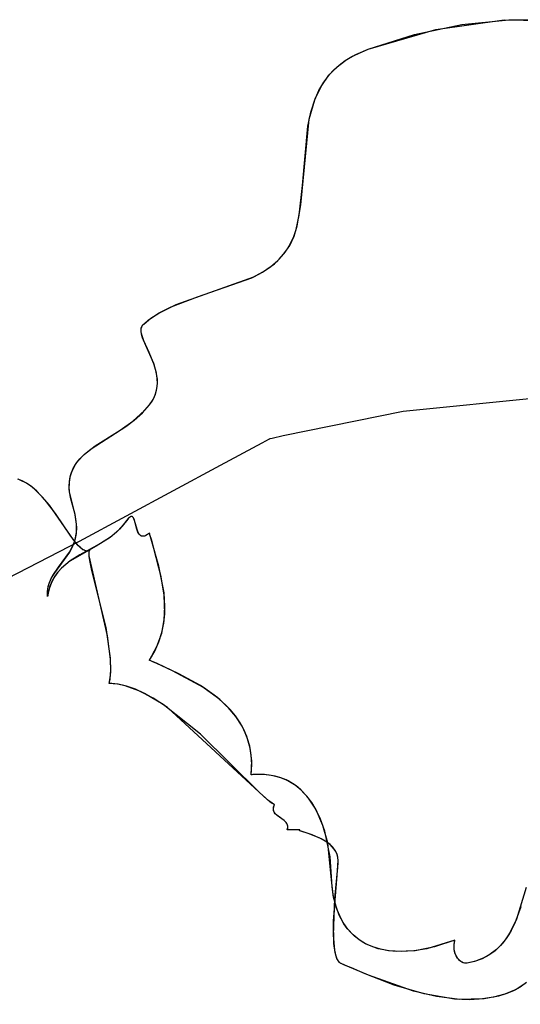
# Model space of a CAD drawing. Extents: x -3.81 to 3.8, y -2.54 to 5.19.
# Tile 27 of 93: x -2.56 to -2.33, y -0.48 to -0.02. Entities that reach past the tile are written whole.
import ezdxf

# ---------------------------------------------------------------- set-up
doc = ezdxf.new("R2010")
doc.units = 0

msp = doc.modelspace()

# ---------------------------------------------------------------- linework, layer by layer
at = {"layer": 'Layer 1', "color": 7, "linetype": 'CONTINUOUS'}
for p, q in [((-2.377189, -0.030566), (-2.355257, -0.025972)), ((-2.367407, -0.028232), (-2.335589, -0.023803)), ((-2.355257, -0.025972), (-2.333275, -0.02367)), ((-2.335589, -0.023803), (-2.304183, -0.024293)), ((-2.333275, -0.02367), (-2.311519, -0.023723)), ((-2.398799, -0.037393), (-2.367407, -0.028232)), ((-2.398793, -0.037391), (-2.377189, -0.030566)), ((-2.409547, -0.042723), (-2.406402, -0.040794)), ((-2.409234, -0.042514), (-2.404521, -0.039808)), ((-2.406402, -0.040794), (-2.398793, -0.037391)), ((-2.404521, -0.039808), (-2.398799, -0.037393)), ((-2.416672, -0.048995), (-2.413265, -0.045586)), ((-2.414885, -0.047093), (-2.412368, -0.044826)), ((-2.413265, -0.045586), (-2.409234, -0.042514)), ((-2.412368, -0.044826), (-2.409547, -0.042723)), ((-2.420797, -0.054776), (-2.417116, -0.049514)), ((-2.419511, -0.052708), (-2.416672, -0.048995)), ((-2.417116, -0.049514), (-2.414885, -0.047093)), ((-2.423562, -0.060532), (-2.420797, -0.054776)), ((-2.42184, -0.056696), (-2.419511, -0.052708)), ((-2.423717, -0.060929), (-2.42184, -0.056696)), ((-2.426344, -0.070003), (-2.423717, -0.060929)), ((-2.425563, -0.0667), (-2.423562, -0.060532)), ((-2.426953, -0.0732), (-2.425563, -0.0667)), ((-2.430267, -0.109938), (-2.426344, -0.070003)), ((-2.429426, -0.100908), (-2.426953, -0.0732)), ((-2.430936, -0.114654), (-2.429426, -0.100908)), ((-2.431903, -0.119607), (-2.430267, -0.109938)), ((-2.432331, -0.121327), (-2.430936, -0.114654)), ((-2.433418, -0.12463), (-2.432331, -0.121327)), ((-2.433355, -0.124466), (-2.431903, -0.119607)), ((-2.436374, -0.130416), (-2.434771, -0.127654)), ((-2.435377, -0.128777), (-2.433355, -0.124466)), ((-2.434771, -0.127654), (-2.433418, -0.12463)), ((-2.440891, -0.135857), (-2.437907, -0.132556)), ((-2.440258, -0.13523), (-2.438209, -0.132936)), ((-2.438209, -0.132936), (-2.436374, -0.130416)), ((-2.437907, -0.132556), (-2.435377, -0.128777)), ((-2.447509, -0.140945), (-2.442503, -0.137318)), ((-2.444274, -0.138736), (-2.440891, -0.135857)), ((-2.442503, -0.137318), (-2.440258, -0.13523)), ((-2.453085, -0.143961), (-2.447509, -0.140945)), ((-2.452024, -0.143446), (-2.448003, -0.141248)), ((-2.448003, -0.141248), (-2.444274, -0.138736)), ((-2.488197, -0.156357), (-2.452024, -0.143446)), ((-2.478234, -0.152815), (-2.453085, -0.143961)), ((-2.490519, -0.15734), (-2.478234, -0.152815)), ((-2.501087, -0.163474), (-2.496089, -0.160133)), ((-2.500029, -0.162673), (-2.49637, -0.160296)), ((-2.49637, -0.160296), (-2.488197, -0.156357)), ((-2.496089, -0.160133), (-2.490519, -0.15734)), ((-2.50333, -0.165396), (-2.500029, -0.162673)), ((-2.503328, -0.165394), (-2.501087, -0.163474)), ((-2.504557, -0.168033), (-2.504473, -0.167396)), ((-2.504557, -0.168708), (-2.504557, -0.168033)), ((-2.504335, -0.17017), (-2.504557, -0.168708)), ((-2.50455, -0.167944), (-2.504494, -0.167503)), ((-2.504545, -0.16888), (-2.50455, -0.167944)), ((-2.504397, -0.169887), (-2.504545, -0.16888)), ((-2.504494, -0.167503), (-2.504395, -0.167082)), ((-2.504473, -0.167396), (-2.5043, -0.166799)), ((-2.504395, -0.167082), (-2.504252, -0.16668)), ((-2.5043, -0.166799), (-2.504177, -0.166516)), ((-2.504252, -0.16668), (-2.504062, -0.166298)), ((-2.504177, -0.166516), (-2.50403, -0.166243)), ((-2.504062, -0.166298), (-2.503823, -0.165936)), ((-2.50403, -0.166243), (-2.503857, -0.165982)), ((-2.503857, -0.165982), (-2.503429, -0.16549)), ((-2.503823, -0.165936), (-2.503532, -0.165594)), ((-2.503532, -0.165594), (-2.503328, -0.165394)), ((-2.503429, -0.16549), (-2.50333, -0.165396)), ((-2.504123, -0.170961), (-2.504397, -0.169887)), ((-2.50386, -0.171771), (-2.504335, -0.17017)), ((-2.50327, -0.173298), (-2.504123, -0.170961)), ((-2.502366, -0.175348), (-2.50386, -0.171771)), ((-2.500836, -0.17863), (-2.50327, -0.173298)), ((-2.498697, -0.183718), (-2.502366, -0.175348)), ((-2.49837, -0.184656), (-2.500836, -0.17863)), ((-2.497378, -0.188344), (-2.498697, -0.183718)), ((-2.497478, -0.187862), (-2.49837, -0.184656)), ((-2.497001, -0.191159), (-2.497478, -0.187862)), ((-2.497034, -0.19073), (-2.497378, -0.188344)), ((-2.496972, -0.193153), (-2.497034, -0.19073)), ((-2.496962, -0.192833), (-2.497001, -0.191159)), ((-2.497907, -0.198063), (-2.497245, -0.195601)), ((-2.497856, -0.197918), (-2.497372, -0.196216)), ((-2.497372, -0.196216), (-2.49708, -0.19452)), ((-2.497245, -0.195601), (-2.496972, -0.193153)), ((-2.49708, -0.19452), (-2.496962, -0.192833)), ((-2.500636, -0.203025), (-2.49947, -0.201326)), ((-2.50061, -0.202991), (-2.49901, -0.20053)), ((-2.49947, -0.201326), (-2.49855, -0.199623)), ((-2.49901, -0.20053), (-2.497907, -0.198063)), ((-2.49855, -0.199623), (-2.497856, -0.197918)), ((-2.508366, -0.210617), (-2.502954, -0.205736)), ((-2.503968, -0.206775), (-2.500636, -0.203025)), ((-2.502954, -0.205736), (-2.50061, -0.202991)), ((-2.514266, -0.214769), (-2.508366, -0.210617)), ((-2.511753, -0.213093), (-2.507733, -0.210117)), ((-2.507733, -0.210117), (-2.503968, -0.206775)), ((-2.527786, -0.223472), (-2.511753, -0.213093)), ((-2.525966, -0.222176), (-2.514266, -0.214769)), ((-2.531139, -0.226218), (-2.527786, -0.223472)), ((-2.530984, -0.226076), (-2.525966, -0.222176)), ((-2.535152, -0.230883), (-2.533971, -0.229238)), ((-2.534924, -0.230538), (-2.533113, -0.228217)), ((-2.533971, -0.229238), (-2.531139, -0.226218)), ((-2.533113, -0.228217), (-2.530984, -0.226076)), ((-2.537396, -0.235884), (-2.536368, -0.233081)), ((-2.536961, -0.234512), (-2.536154, -0.232637)), ((-2.536368, -0.233081), (-2.534924, -0.230538)), ((-2.536154, -0.232637), (-2.535152, -0.230883)), ((-2.559939, -0.238467), (-2.561984, -0.237691)), ((-2.53796, -0.23899), (-2.537396, -0.235884)), ((-2.537928, -0.238681), (-2.537558, -0.236523)), ((-2.537558, -0.236523), (-2.536961, -0.234512)), ((-2.557954, -0.239515), (-2.559939, -0.238467)), ((-2.556029, -0.240805), (-2.557954, -0.239515)), ((-2.554163, -0.242307), (-2.556029, -0.240805)), ((-2.550604, -0.245826), (-2.554163, -0.242307)), ((-2.538055, -0.241001), (-2.537928, -0.238681)), ((-2.537922, -0.243496), (-2.538055, -0.241001)), ((-2.53801, -0.242438), (-2.53796, -0.23899)), ((-2.537497, -0.246269), (-2.53801, -0.242438)), ((-2.54727, -0.24983), (-2.550604, -0.245826)), ((-2.535291, -0.254273), (-2.537922, -0.243496)), ((-2.535331, -0.254104), (-2.537497, -0.246269)), ((-2.536062, -0.265858), (-2.54727, -0.24983)), ((-2.534743, -0.257308), (-2.535331, -0.254104)), ((-2.534612, -0.258605), (-2.535291, -0.254273)), ((-2.510401, -0.255802), (-2.511277, -0.256844)), ((-2.510623, -0.256037), (-2.51124, -0.256795)), ((-2.510079, -0.255502), (-2.510623, -0.256037)), ((-2.51002, -0.255454), (-2.510401, -0.255802)), ((-2.509832, -0.255313), (-2.510079, -0.255502)), ((-2.509674, -0.255212), (-2.51002, -0.255454)), ((-2.509601, -0.255172), (-2.509832, -0.255313)), ((-2.509513, -0.255129), (-2.509674, -0.255212)), ((-2.509385, -0.255078), (-2.509601, -0.255172)), ((-2.509359, -0.255069), (-2.509513, -0.255129)), ((-2.509282, -0.255048), (-2.509385, -0.255078)), ((-2.509213, -0.255033), (-2.509359, -0.255069)), ((-2.509183, -0.255029), (-2.509282, -0.255048)), ((-2.509073, -0.25502), (-2.509213, -0.255033)), ((-2.509087, -0.25502), (-2.509183, -0.255029)), ((-2.508994, -0.255022), (-2.509087, -0.25502)), ((-2.508941, -0.255027), (-2.509073, -0.25502)), ((-2.508905, -0.255033), (-2.508994, -0.255022)), ((-2.508814, -0.255056), (-2.508941, -0.255027)), ((-2.508818, -0.255055), (-2.508905, -0.255033)), ((-2.508734, -0.255086), (-2.508818, -0.255055)), ((-2.508694, -0.255104), (-2.508814, -0.255056)), ((-2.508653, -0.255126), (-2.508734, -0.255086)), ((-2.50858, -0.255171), (-2.508694, -0.255104)), ((-2.508575, -0.255175), (-2.508653, -0.255126)), ((-2.50847, -0.255257), (-2.50858, -0.255171)), ((-2.508425, -0.255299), (-2.508575, -0.255175)), ((-2.508366, -0.255359), (-2.50847, -0.255257)), ((-2.508286, -0.255455), (-2.508425, -0.255299)), ((-2.508267, -0.255479), (-2.508366, -0.255359)), ((-2.508154, -0.255641), (-2.508286, -0.255455)), ((-2.508081, -0.255763), (-2.508267, -0.255479)), ((-2.507914, -0.256095), (-2.508154, -0.255641)), ((-2.507911, -0.256103), (-2.508081, -0.255763)), ((-2.507698, -0.256643), (-2.507914, -0.256095)), ((-2.507604, -0.256924), (-2.507911, -0.256103)), ((-2.507312, -0.257949), (-2.507698, -0.256643)), ((-2.534544, -0.260232), (-2.534743, -0.257308)), ((-2.534691, -0.262905), (-2.534544, -0.260232)), ((-2.53464, -0.262426), (-2.534612, -0.258605)), ((-2.514574, -0.260945), (-2.518793, -0.2646)), ((-2.513322, -0.259562), (-2.51604, -0.262359)), ((-2.511277, -0.256844), (-2.514574, -0.260945)), ((-2.51124, -0.256795), (-2.513322, -0.259562)), ((-2.506472, -0.261091), (-2.507604, -0.256924)), ((-2.50653, -0.260908), (-2.507312, -0.257949)), ((-2.506027, -0.262277), (-2.50653, -0.260908)), ((-2.50611, -0.262085), (-2.506472, -0.261091)), ((-2.536347, -0.26884), (-2.535257, -0.265813)), ((-2.533759, -0.26866), (-2.536062, -0.265858)), ((-2.535841, -0.267614), (-2.535138, -0.265356)), ((-2.535257, -0.265813), (-2.53464, -0.262426)), ((-2.535138, -0.265356), (-2.534691, -0.262905)), ((-2.519032, -0.264776), (-2.525537, -0.268832)), ((-2.518793, -0.2646), (-2.523439, -0.267635)), ((-2.51604, -0.262359), (-2.519032, -0.264776)), ((-2.505675, -0.262953), (-2.50611, -0.262085)), ((-2.505723, -0.262871), (-2.506027, -0.262277)), ((-2.505376, -0.263382), (-2.505723, -0.262871)), ((-2.505423, -0.263322), (-2.505675, -0.262953)), ((-2.505146, -0.26364), (-2.505423, -0.263322)), ((-2.505184, -0.263601), (-2.505376, -0.263382)), ((-2.504979, -0.263792), (-2.505184, -0.263601)), ((-2.50484, -0.263899), (-2.505146, -0.26364)), ((-2.504759, -0.263953), (-2.504979, -0.263792)), ((-2.504676, -0.264004), (-2.50484, -0.263899)), ((-2.504524, -0.264083), (-2.504759, -0.263953)), ((-2.504504, -0.264092), (-2.504676, -0.264004)), ((-2.504274, -0.264178), (-2.504524, -0.264083)), ((-2.504323, -0.264162), (-2.504504, -0.264092)), ((-2.504133, -0.264214), (-2.504323, -0.264162)), ((-2.504006, -0.264236), (-2.504274, -0.264178)), ((-2.503935, -0.264245), (-2.504133, -0.264214)), ((-2.503721, -0.264257), (-2.504006, -0.264236)), ((-2.503727, -0.264257), (-2.503935, -0.264245)), ((-2.503509, -0.264246), (-2.503727, -0.264257)), ((-2.503417, -0.264236), (-2.503721, -0.264257)), ((-2.503282, -0.264214), (-2.503509, -0.264246)), ((-2.503094, -0.264172), (-2.503417, -0.264236)), ((-2.503044, -0.264158), (-2.503282, -0.264214)), ((-2.502751, -0.264063), (-2.503094, -0.264172)), ((-2.502536, -0.263975), (-2.503044, -0.264158)), ((-2.502387, -0.263906), (-2.502751, -0.264063)), ((-2.501982, -0.263689), (-2.502536, -0.263975)), ((-2.501592, -0.263442), (-2.502387, -0.263906)), ((-2.50073, -0.262784), (-2.501982, -0.263689)), ((-2.500703, -0.26276), (-2.501592, -0.263442)), ((-2.50069, -0.262764), (-2.50073, -0.262784)), ((-2.50069, -0.262763), (-2.500703, -0.26276)), ((-2.50067, -0.262831), (-2.50069, -0.262763)), ((-2.500661, -0.262861), (-2.50069, -0.262764)), ((-2.500592, -0.263101), (-2.50067, -0.262831)), ((-2.500547, -0.263253), (-2.500661, -0.262861)), ((-2.500434, -0.263642), (-2.500592, -0.263101)), ((-2.500319, -0.264035), (-2.500547, -0.263253)), ((-2.4998, -0.265804), (-2.500434, -0.263642)), ((-2.49986, -0.2656), (-2.500319, -0.264035)), ((-2.496323, -0.278117), (-2.49986, -0.2656)), ((-2.495155, -0.2831), (-2.4998, -0.265804)), ((-2.525537, -0.268832), (-2.538458, -0.276378)), ((-2.537839, -0.271661), (-2.536756, -0.269705)), ((-2.537792, -0.271584), (-2.536347, -0.26884)), ((-2.536756, -0.269705), (-2.535841, -0.267614)), ((-2.532678, -0.269714), (-2.533759, -0.26866)), ((-2.523439, -0.267635), (-2.533082, -0.272944)), ((-2.531643, -0.270496), (-2.532678, -0.269714)), ((-2.531142, -0.270775), (-2.531643, -0.270496)), ((-2.544787, -0.281227), (-2.537792, -0.271584)), ((-2.542955, -0.278687), (-2.537839, -0.271661)), ((-2.533082, -0.272944), (-2.53761, -0.275768)), ((-2.530653, -0.270976), (-2.531142, -0.270775)), ((-2.530175, -0.271093), (-2.530653, -0.270976)), ((-2.529939, -0.271119), (-2.530175, -0.271093)), ((-2.529707, -0.271123), (-2.529939, -0.271119)), ((-2.529477, -0.271105), (-2.529707, -0.271123)), ((-2.529251, -0.271063), (-2.529477, -0.271105)), ((-2.529026, -0.270998), (-2.529251, -0.271063)), ((-2.528805, -0.270909), (-2.529026, -0.270998)), ((-2.528825, -0.272275), (-2.528807, -0.271827)), ((-2.52877, -0.27335), (-2.528825, -0.272275)), ((-2.528807, -0.271827), (-2.528757, -0.271443)), ((-2.528586, -0.270795), (-2.528805, -0.270909)), ((-2.520143, -0.310664), (-2.52877, -0.27335)), ((-2.528757, -0.271443), (-2.528674, -0.271122)), ((-2.528674, -0.271122), (-2.52862, -0.270987)), ((-2.52862, -0.270987), (-2.528557, -0.270869)), ((-2.52837, -0.270656), (-2.528586, -0.270795)), ((-2.528557, -0.270869), (-2.528485, -0.270768)), ((-2.528485, -0.270768), (-2.528403, -0.270684)), ((-2.528403, -0.270684), (-2.528359, -0.270649)), ((-2.528359, -0.270649), (-2.52837, -0.270656)), ((-2.545364, -0.282124), (-2.542955, -0.278687)), ((-2.54122, -0.278676), (-2.54364, -0.28132)), ((-2.541631, -0.279072), (-2.543377, -0.28099)), ((-2.53761, -0.275768), (-2.541631, -0.279072)), ((-2.538458, -0.276378), (-2.54122, -0.278676)), ((-2.493892, -0.290632), (-2.496323, -0.278117)), ((-2.547372, -0.286305), (-2.546253, -0.283682)), ((-2.5472, -0.285814), (-2.546376, -0.283923)), ((-2.546376, -0.283923), (-2.545364, -0.282124)), ((-2.546253, -0.283682), (-2.544787, -0.281227)), ((-2.544909, -0.283131), (-2.546198, -0.28553)), ((-2.544698, -0.2828), (-2.545641, -0.2844)), ((-2.543377, -0.28099), (-2.544909, -0.283131)), ((-2.54364, -0.28132), (-2.544698, -0.2828)), ((-2.493771, -0.291746), (-2.495155, -0.2831)), ((-2.548108, -0.289986), (-2.547792, -0.287825)), ((-2.548027, -0.289172), (-2.547765, -0.287703)), ((-2.547213, -0.288221), (-2.547925, -0.291238)), ((-2.547792, -0.287825), (-2.5472, -0.285814)), ((-2.547765, -0.287703), (-2.547372, -0.286305)), ((-2.547147, -0.288009), (-2.547689, -0.290039)), ((-2.546198, -0.28553), (-2.547213, -0.288221)), ((-2.546461, -0.286133), (-2.547147, -0.288009)), ((-2.545641, -0.2844), (-2.546461, -0.286133)), ((-2.548143, -0.290721), (-2.548027, -0.289172)), ((-2.5481, -0.292358), (-2.548143, -0.290721)), ((-2.548103, -0.292324), (-2.548108, -0.289986)), ((-2.548095, -0.292357), (-2.548103, -0.292324)), ((-2.548098, -0.292378), (-2.5481, -0.292358)), ((-2.548079, -0.292235), (-2.548098, -0.292378)), ((-2.548081, -0.292253), (-2.548095, -0.292357)), ((-2.548053, -0.292048), (-2.548081, -0.292253)), ((-2.547689, -0.290039), (-2.548079, -0.292235)), ((-2.547925, -0.291238), (-2.548053, -0.292048)), ((-2.493472, -0.296889), (-2.493892, -0.290632)), ((-2.493547, -0.300392), (-2.493771, -0.291746)), ((-2.493784, -0.303146), (-2.493472, -0.296889)), ((-2.493995, -0.304716), (-2.493547, -0.300392)), ((-2.49498, -0.309404), (-2.493784, -0.303146)), ((-2.494883, -0.309039), (-2.493995, -0.304716)), ((-2.518742, -0.321461), (-2.520143, -0.310664)), ((-2.497213, -0.315661), (-2.49498, -0.309404)), ((-2.496262, -0.313362), (-2.494883, -0.309039)), ((-2.500633, -0.32192), (-2.497213, -0.315661)), ((-2.498182, -0.317686), (-2.496262, -0.313362)), ((-2.500692, -0.32201), (-2.498182, -0.317686)), ((-2.518632, -0.326381), (-2.518742, -0.321461)), ((-2.500656, -0.322028), (-2.500692, -0.32201)), ((-2.500686, -0.322015), (-2.500633, -0.32192)), ((-2.500461, -0.322112), (-2.500686, -0.322015)), ((-2.500617, -0.322045), (-2.500656, -0.322028)), ((-2.500306, -0.32218), (-2.500617, -0.322045)), ((-2.50001, -0.322308), (-2.500461, -0.322112)), ((-2.499682, -0.322451), (-2.500306, -0.32218)), ((-2.499105, -0.322702), (-2.50001, -0.322308)), ((-2.497165, -0.323552), (-2.499682, -0.322451)), ((-2.497281, -0.323501), (-2.499105, -0.322702)), ((-2.489885, -0.326865), (-2.497281, -0.323501)), ((-2.486938, -0.328294), (-2.497165, -0.323552)), ((-2.519031, -0.330813), (-2.518632, -0.326381)), ((-2.475444, -0.334749), (-2.489885, -0.326865)), ((-2.476967, -0.333785), (-2.486938, -0.328294)), ((-2.519464, -0.332866), (-2.519449, -0.332807)), ((-2.519371, -0.332865), (-2.519464, -0.332866)), ((-2.519449, -0.332807), (-2.519031, -0.330813)), ((-2.518998, -0.332862), (-2.519371, -0.332865)), ((-2.518246, -0.332877), (-2.518998, -0.332862)), ((-2.515184, -0.333179), (-2.518246, -0.332877)), ((-2.512043, -0.33385), (-2.515184, -0.333179)), ((-2.505572, -0.336186), (-2.512043, -0.33385)), ((-2.467923, -0.340306), (-2.476967, -0.333785)), ((-2.49893, -0.339661), (-2.505572, -0.336186)), ((-2.468909, -0.339483), (-2.475444, -0.334749)), ((-2.492215, -0.344052), (-2.49893, -0.339661)), ((-2.463171, -0.344886), (-2.468909, -0.339483)), ((-2.463959, -0.344041), (-2.467923, -0.340306)), ((-2.447642, -0.385296), (-2.492215, -0.344052)), ((-2.460479, -0.34814), (-2.463959, -0.344041)), ((-2.46068, -0.347873), (-2.463171, -0.344886)), ((-2.458485, -0.351067), (-2.46068, -0.347873)), ((-2.457567, -0.352637), (-2.460479, -0.34814)), ((-2.456616, -0.354482), (-2.458485, -0.351067)), ((-2.455308, -0.357568), (-2.457567, -0.352637)), ((-2.455105, -0.358132), (-2.456616, -0.354482)), ((-2.453785, -0.362968), (-2.455308, -0.357568)), ((-2.453986, -0.362029), (-2.455105, -0.358132)), ((-2.453288, -0.366186), (-2.453986, -0.362029)), ((-2.453083, -0.368872), (-2.453785, -0.362968)), ((-2.453045, -0.370619), (-2.453288, -0.366186)), ((-2.453287, -0.375338), (-2.453045, -0.370619)), ((-2.453285, -0.375315), (-2.453083, -0.368872)), ((-2.453261, -0.375336), (-2.453287, -0.375338)), ((-2.453282, -0.375338), (-2.453285, -0.375315)), ((-2.453264, -0.375336), (-2.453282, -0.375338)), ((-2.453228, -0.375333), (-2.453264, -0.375336)), ((-2.453235, -0.375334), (-2.453261, -0.375336)), ((-2.453026, -0.375314), (-2.453235, -0.375334)), ((-2.453156, -0.375326), (-2.453228, -0.375333)), ((-2.45258, -0.375276), (-2.453156, -0.375326)), ((-2.45261, -0.375278), (-2.453026, -0.375314)), ((-2.450973, -0.37518), (-2.45261, -0.375278)), ((-2.451445, -0.375201), (-2.45258, -0.375276)), ((-2.447115, -0.375237), (-2.451445, -0.375201)), ((-2.447832, -0.375194), (-2.450973, -0.37518)), ((-2.444864, -0.375477), (-2.447832, -0.375194)), ((-2.443115, -0.37578), (-2.447115, -0.375237)), ((-2.442067, -0.376015), (-2.444864, -0.375477)), ((-2.439436, -0.376794), (-2.443115, -0.37578)), ((-2.439435, -0.376794), (-2.442067, -0.376015)), ((-2.436136, -0.378209), (-2.439436, -0.376794)), ((-2.437085, -0.377747), (-2.439435, -0.376794)), ((-2.43465, -0.379031), (-2.437085, -0.377747)), ((-2.432908, -0.380161), (-2.436136, -0.378209)), ((-2.432387, -0.380538), (-2.43465, -0.379031)), ((-2.430002, -0.382519), (-2.432908, -0.380161)), ((-2.430292, -0.382255), (-2.432387, -0.380538)), ((-2.426585, -0.386252), (-2.430292, -0.382255)), ((-2.427406, -0.385242), (-2.430002, -0.382519)), ((-2.444683, -0.387861), (-2.447642, -0.385296)), ((-2.443537, -0.388662), (-2.444683, -0.387861)), ((-2.443053, -0.388929), (-2.443537, -0.388662)), ((-2.442631, -0.389104), (-2.443053, -0.388929)), ((-2.44282, -0.3902), (-2.442616, -0.389581)), ((-2.442443, -0.389155), (-2.442631, -0.389104)), ((-2.442616, -0.389581), (-2.442477, -0.389253)), ((-2.442477, -0.389253), (-2.442439, -0.38917)), ((-2.442439, -0.38917), (-2.442443, -0.389155)), ((-2.425108, -0.388289), (-2.427406, -0.385242)), ((-2.423495, -0.390898), (-2.426585, -0.386252)), ((-2.423096, -0.391619), (-2.425108, -0.388289)), ((-2.442965, -0.391306), (-2.442935, -0.390774)), ((-2.442918, -0.3918), (-2.442965, -0.391306)), ((-2.442935, -0.390774), (-2.44282, -0.3902)), ((-2.442801, -0.392258), (-2.442918, -0.3918)), ((-2.442621, -0.392685), (-2.442801, -0.392258)), ((-2.442385, -0.393084), (-2.442621, -0.392685)), ((-2.442099, -0.393458), (-2.442385, -0.393084)), ((-2.441405, -0.394144), (-2.442099, -0.393458)), ((-2.439724, -0.395371), (-2.441405, -0.394144)), ((-2.420986, -0.39607), (-2.423495, -0.390898)), ((-2.419885, -0.398964), (-2.423096, -0.391619)), ((-2.438016, -0.396584), (-2.439724, -0.395371)), ((-2.437289, -0.397253), (-2.438016, -0.396584)), ((-2.436981, -0.397616), (-2.437289, -0.397253)), ((-2.436719, -0.398002), (-2.436981, -0.397616)), ((-2.436511, -0.398415), (-2.436719, -0.398002)), ((-2.436362, -0.398857), (-2.436511, -0.398415)), ((-2.43628, -0.399333), (-2.436362, -0.398857)), ((-2.419021, -0.401642), (-2.420986, -0.39607)), ((-2.436507, -0.401012), (-2.436502, -0.400995)), ((-2.436501, -0.401012), (-2.436507, -0.401012)), ((-2.436502, -0.400995), (-2.436343, -0.400399)), ((-2.436475, -0.401012), (-2.436501, -0.401012)), ((-2.436371, -0.401012), (-2.436475, -0.401012)), ((-2.435544, -0.401012), (-2.436371, -0.401012)), ((-2.436343, -0.400399), (-2.436271, -0.399846)), ((-2.436271, -0.399846), (-2.43628, -0.399333)), ((-2.43389, -0.401012), (-2.435544, -0.401012)), ((-2.430585, -0.401012), (-2.43389, -0.401012)), ((-2.430849, -0.401179), (-2.430848, -0.401173)), ((-2.430849, -0.401186), (-2.430849, -0.401179)), ((-2.430849, -0.401193), (-2.430849, -0.401186)), ((-2.430846, -0.401206), (-2.430849, -0.401193)), ((-2.430848, -0.401173), (-2.430847, -0.401166)), ((-2.430847, -0.401166), (-2.430845, -0.40116)), ((-2.430841, -0.40122), (-2.430846, -0.401206)), ((-2.430845, -0.40116), (-2.43084, -0.401147)), ((-2.430833, -0.401234), (-2.430841, -0.40122)), ((-2.43084, -0.401147), (-2.430831, -0.401134)), ((-2.430823, -0.401248), (-2.430833, -0.401234)), ((-2.430831, -0.401134), (-2.430821, -0.401122)), ((-2.430811, -0.401262), (-2.430823, -0.401248)), ((-2.430821, -0.401122), (-2.430807, -0.40111)), ((-2.430779, -0.401292), (-2.430811, -0.401262)), ((-2.430807, -0.40111), (-2.430773, -0.401086)), ((-2.430739, -0.401323), (-2.430779, -0.401292)), ((-2.430773, -0.401086), (-2.430729, -0.401063)), ((-2.430632, -0.401387), (-2.430739, -0.401323)), ((-2.430729, -0.401063), (-2.430607, -0.401019)), ((-2.430491, -0.401456), (-2.430632, -0.401387)), ((-2.430607, -0.401019), (-2.430589, -0.401014)), ((-2.430589, -0.401014), (-2.430585, -0.401012)), ((-2.42484, -0.403363), (-2.430491, -0.401456)), ((-2.420792, -0.405097), (-2.42484, -0.403363)), ((-2.417679, -0.406949), (-2.419885, -0.398964)), ((-2.416584, -0.413492), (-2.419021, -0.401642)), ((-2.418791, -0.406218), (-2.420792, -0.405097)), ((-2.416932, -0.407531), (-2.418791, -0.406218)), ((-2.415868, -0.424199), (-2.417679, -0.406949)), ((-2.415309, -0.409052), (-2.416932, -0.407531)), ((-2.414615, -0.409897), (-2.415309, -0.409052)), ((-2.414015, -0.410799), (-2.414615, -0.409897)), ((-2.413521, -0.411763), (-2.414015, -0.410799)), ((-2.413144, -0.412788), (-2.413521, -0.411763)), ((-2.415624, -0.427578), (-2.416584, -0.413492)), ((-2.412897, -0.413879), (-2.413144, -0.412788)), ((-2.413003, -0.418447), (-2.412823, -0.416151)), ((-2.412791, -0.415037), (-2.412897, -0.413879)), ((-2.412823, -0.416151), (-2.412791, -0.415037)), ((-2.4143, -0.432933), (-2.413003, -0.418447)), ((-2.415147, -0.431101), (-2.415868, -0.424199)), ((-2.414913, -0.432367), (-2.415624, -0.427578)), ((-2.325277, -0.427785), (-2.32979, -0.44262)), ((-2.413667, -0.437165), (-2.415147, -0.431101)), ((-2.414956, -0.450016), (-2.4143, -0.432933)), ((-2.413809, -0.436719), (-2.414913, -0.432367)), ((-2.412333, -0.44064), (-2.413809, -0.436719)), ((-2.411479, -0.442407), (-2.413667, -0.437165)), ((-2.327723, -0.436855), (-2.330539, -0.444369)), ((-2.410503, -0.444138), (-2.412333, -0.44064)), ((-2.410135, -0.444726), (-2.411479, -0.442407)), ((-2.408339, -0.447218), (-2.410503, -0.444138)), ((-2.408634, -0.446846), (-2.410135, -0.444726)), ((-2.32979, -0.44262), (-2.33305, -0.449232)), ((-2.330539, -0.444369), (-2.332262, -0.447852)), ((-2.406981, -0.44877), (-2.408634, -0.446846)), ((-2.405859, -0.449887), (-2.408339, -0.447218)), ((-2.405182, -0.4505), (-2.406981, -0.44877)), ((-2.33305, -0.449232), (-2.335022, -0.452208)), ((-2.332262, -0.447852), (-2.334235, -0.451095)), ((-2.414392, -0.45708), (-2.414956, -0.450016)), ((-2.403084, -0.452153), (-2.405859, -0.449887)), ((-2.403245, -0.452038), (-2.405182, -0.4505)), ((-2.401174, -0.453387), (-2.403245, -0.452038)), ((-2.400031, -0.454022), (-2.403084, -0.452153)), ((-2.398978, -0.454548), (-2.401174, -0.453387)), ((-2.358511, -0.452386), (-2.371459, -0.456347)), ((-2.358508, -0.452385), (-2.367952, -0.455506)), ((-2.358868, -0.454896), (-2.358658, -0.453107)), ((-2.358821, -0.454179), (-2.358683, -0.453231)), ((-2.358683, -0.453231), (-2.358579, -0.452753)), ((-2.358658, -0.453107), (-2.358555, -0.452653)), ((-2.358579, -0.452753), (-2.358518, -0.452513)), ((-2.358555, -0.452653), (-2.358495, -0.452426)), ((-2.358518, -0.452513), (-2.358486, -0.452393)), ((-2.358481, -0.452378), (-2.358511, -0.452386)), ((-2.358487, -0.452397), (-2.358508, -0.452385)), ((-2.358495, -0.452426), (-2.358487, -0.452397)), ((-2.358486, -0.452393), (-2.358481, -0.452378)), ((-2.335022, -0.452208), (-2.337256, -0.454915)), ((-2.334235, -0.451095), (-2.336488, -0.454054)), ((-2.413772, -0.459815), (-2.414392, -0.45708)), ((-2.396721, -0.455501), (-2.400031, -0.454022)), ((-2.394231, -0.456317), (-2.398978, -0.454548)), ((-2.393173, -0.456597), (-2.396721, -0.455501)), ((-2.389056, -0.457363), (-2.394231, -0.456317)), ((-2.389406, -0.457317), (-2.393173, -0.456597)), ((-2.385438, -0.457667), (-2.389406, -0.457317)), ((-2.383501, -0.457705), (-2.389056, -0.457363)), ((-2.37698, -0.457285), (-2.385438, -0.457667)), ((-2.377619, -0.457361), (-2.383501, -0.457705)), ((-2.371459, -0.456347), (-2.377619, -0.457361)), ((-2.367952, -0.455506), (-2.37698, -0.457285)), ((-2.358872, -0.455111), (-2.358821, -0.454179)), ((-2.358841, -0.456021), (-2.358872, -0.455111)), ((-2.358777, -0.45661), (-2.358868, -0.454896)), ((-2.358732, -0.456902), (-2.358841, -0.456021)), ((-2.358422, -0.458209), (-2.358777, -0.45661)), ((-2.358306, -0.458557), (-2.358732, -0.456902)), ((-2.35784, -0.45965), (-2.358422, -0.458209)), ((-2.357999, -0.459318), (-2.358306, -0.458557)), ((-2.33978, -0.457317), (-2.342618, -0.459376)), ((-2.339054, -0.456688), (-2.341961, -0.458952)), ((-2.337256, -0.454915), (-2.33978, -0.457317)), ((-2.336488, -0.454054), (-2.339054, -0.456688)), ((-2.413364, -0.460929), (-2.413772, -0.459815)), ((-2.412884, -0.461854), (-2.413364, -0.460929)), ((-2.412616, -0.46224), (-2.412884, -0.461854)), ((-2.412329, -0.462574), (-2.412616, -0.46224)), ((-2.412022, -0.462853), (-2.412329, -0.462574)), ((-2.411695, -0.463075), (-2.412022, -0.462853)), ((-2.411042, -0.463377), (-2.411695, -0.463075)), ((-2.357637, -0.460027), (-2.357999, -0.459318)), ((-2.357475, -0.4603), (-2.35784, -0.45965)), ((-2.357225, -0.460678), (-2.357637, -0.460027)), ((-2.357067, -0.460894), (-2.357475, -0.4603)), ((-2.356768, -0.461264), (-2.357225, -0.460678)), ((-2.356621, -0.461429), (-2.357067, -0.460894)), ((-2.356273, -0.46178), (-2.356768, -0.461264)), ((-2.356142, -0.461898), (-2.356621, -0.461429)), ((-2.355743, -0.462219), (-2.356273, -0.46178)), ((-2.355633, -0.462298), (-2.356142, -0.461898)), ((-2.355186, -0.462576), (-2.355743, -0.462219)), ((-2.3551, -0.462622), (-2.355633, -0.462298)), ((-2.354605, -0.462844), (-2.355186, -0.462576)), ((-2.354547, -0.462866), (-2.3551, -0.462622)), ((-2.354007, -0.463018), (-2.354605, -0.462844)), ((-2.353978, -0.463024), (-2.354547, -0.462866)), ((-2.353397, -0.463091), (-2.354007, -0.463018)), ((-2.353399, -0.463091), (-2.353978, -0.463024)), ((-2.352814, -0.463062), (-2.353399, -0.463091)), ((-2.353089, -0.463088), (-2.353397, -0.463091)), ((-2.35278, -0.463058), (-2.353089, -0.463088)), ((-2.349343, -0.46232), (-2.352814, -0.463062)), ((-2.348923, -0.462199), (-2.35278, -0.463058)), ((-2.345797, -0.461056), (-2.349343, -0.46232)), ((-2.345241, -0.460803), (-2.348923, -0.462199)), ((-2.342618, -0.459376), (-2.345797, -0.461056)), ((-2.341961, -0.458952), (-2.345241, -0.460803)), ((-2.408643, -0.464433), (-2.411042, -0.463377)), ((-2.398711, -0.468665), (-2.408643, -0.464433)), ((-2.377714, -0.476102), (-2.398711, -0.468665)), ((-2.325277, -0.472291), (-2.329916, -0.475312)), ((-2.366945, -0.478647), (-2.377714, -0.476102)), ((-2.329916, -0.475312), (-2.335171, -0.477569)), ((-2.356192, -0.47997), (-2.366945, -0.478647)), ((-2.345604, -0.47974), (-2.356192, -0.47997)), ((-2.340417, -0.47894), (-2.345604, -0.47974)), ((-2.335171, -0.477569), (-2.340417, -0.47894))]:
    msp.add_line(p, q, dxfattribs=at)
at = {"layer": 'Layer 1', "color": 8, "linetype": 'CONTINUOUS'}
for p, q in [((-2.382618, -0.206063), (-2.147665, -0.182483)), ((-2.438445, -0.217325), (-2.382618, -0.206063)), ((-2.448154, -0.220684), (-2.44473, -0.218841)), ((-2.44473, -0.218841), (-2.444659, -0.218802)), ((-2.444659, -0.218802), (-2.444654, -0.218799)), ((-2.444654, -0.218799), (-2.444654, -0.218799)), ((-2.444654, -0.218799), (-2.444654, -0.218799)), ((-2.444654, -0.218799), (-2.444654, -0.218799)), ((-2.444654, -0.218799), (-2.444653, -0.218799)), ((-2.444653, -0.218799), (-2.444653, -0.218799)), ((-2.444653, -0.218799), (-2.444652, -0.218799)), ((-2.444652, -0.218799), (-2.444646, -0.218797)), ((-2.444646, -0.218797), (-2.444622, -0.218791)), ((-2.444622, -0.218791), (-2.444524, -0.218767)), ((-2.444524, -0.218767), (-2.443494, -0.218515)), ((-2.443494, -0.218515), (-2.438445, -0.217325)), ((-2.467584, -0.231146), (-2.448154, -0.220684)), ((-2.533329, -0.266546), (-2.467584, -0.231146)), ((-2.560544, -0.238205), (-2.561881, -0.237723)), ((-2.557947, -0.239519), (-2.560544, -0.238205)), ((-2.555451, -0.241244), (-2.557947, -0.239519)), ((-2.553055, -0.243313), (-2.555451, -0.241244)), ((-2.548553, -0.248215), (-2.553055, -0.243313)), ((-2.544427, -0.253691), (-2.548553, -0.248215)), ((-2.537247, -0.264226), (-2.544427, -0.253691)), ((-2.534163, -0.268216), (-2.537247, -0.264226)), ((-3.00334, -0.509253), (-2.533329, -0.266546)), ((-2.532742, -0.269657), (-2.534163, -0.268216)), ((-2.532061, -0.27021), (-2.532742, -0.269657)), ((-2.531399, -0.270641), (-2.532061, -0.27021)), ((-2.530756, -0.27094), (-2.531399, -0.270641)), ((-2.530442, -0.271037), (-2.530756, -0.27094)), ((-2.530132, -0.271099), (-2.530442, -0.271037)), ((-2.529827, -0.271124), (-2.530132, -0.271099)), ((-2.529527, -0.271111), (-2.529827, -0.271124)), ((-2.529231, -0.271059), (-2.529527, -0.271111)), ((-2.528939, -0.270966), (-2.529231, -0.271059)), ((-2.528653, -0.270833), (-2.528939, -0.270966)), ((-2.528825, -0.272245), (-2.528793, -0.271679)), ((-2.528736, -0.273682), (-2.528825, -0.272245)), ((-2.528793, -0.271679), (-2.528706, -0.271221)), ((-2.528463, -0.275498), (-2.528736, -0.273682)), ((-2.528706, -0.271221), (-2.528641, -0.271034)), ((-2.52837, -0.270657), (-2.528653, -0.270833)), ((-2.528641, -0.271034), (-2.528561, -0.270875)), ((-2.528561, -0.270875), (-2.528515, -0.270807)), ((-2.528515, -0.270807), (-2.528466, -0.270746)), ((-2.528466, -0.270746), (-2.528412, -0.270692)), ((-2.528412, -0.270692), (-2.528355, -0.270646)), ((-2.528355, -0.270646), (-2.52837, -0.270657)), ((-2.527463, -0.280123), (-2.528463, -0.275498)), ((-2.520903, -0.306737), (-2.527463, -0.280123)), ((-2.518775, -0.32098), (-2.520903, -0.306737)), ((-2.51867, -0.327352), (-2.518775, -0.32098)), ((-2.518942, -0.330229), (-2.51867, -0.327352)), ((-2.519461, -0.332852), (-2.518942, -0.330229)), ((-2.519426, -0.332865), (-2.519461, -0.332852)), ((-2.519366, -0.332865), (-2.519426, -0.332865)), ((-2.519244, -0.332863), (-2.519366, -0.332865)), ((-2.519001, -0.332862), (-2.519244, -0.332863)), ((-2.518512, -0.332869), (-2.519001, -0.332862)), ((-2.517527, -0.332914), (-2.518512, -0.332869)), ((-2.515529, -0.333127), (-2.517527, -0.332914)), ((-2.511433, -0.334018), (-2.515529, -0.333127)), ((-2.507228, -0.335479), (-2.511433, -0.334018)), ((-2.502939, -0.337447), (-2.507228, -0.335479)), ((-2.494223, -0.342657), (-2.502939, -0.337447)), ((-2.476986, -0.356448), (-2.494223, -0.342657)), ((-2.449364, -0.383654), (-2.476986, -0.356448)), ((-2.44515, -0.387492), (-2.449364, -0.383654)), ((-2.443595, -0.388626), (-2.44515, -0.387492)), ((-2.442968, -0.38897), (-2.443595, -0.388626)), ((-2.442693, -0.389083), (-2.442968, -0.38897)), ((-2.442866, -0.390386), (-2.442619, -0.389589)), ((-2.442445, -0.389155), (-2.442693, -0.389083)), ((-2.442619, -0.389589), (-2.442434, -0.38916)), ((-2.442434, -0.38916), (-2.442445, -0.389155)), ((-2.442963, -0.391108), (-2.442932, -0.390756)), ((-2.44296, -0.391443), (-2.442963, -0.391108)), ((-2.442924, -0.391762), (-2.44296, -0.391443)), ((-2.442932, -0.390756), (-2.442866, -0.390386)), ((-2.442859, -0.392066), (-2.442924, -0.391762)), ((-2.442766, -0.392356), (-2.442859, -0.392066)), ((-2.442647, -0.392633), (-2.442766, -0.392356)), ((-2.442504, -0.392898), (-2.442647, -0.392633)), ((-2.442151, -0.393395), (-2.442504, -0.392898)), ((-2.441724, -0.393855), (-2.442151, -0.393395)), ((-2.441237, -0.394285), (-2.441724, -0.393855)), ((-2.439, -0.395859), (-2.441237, -0.394285)), ((-2.437918, -0.396664), (-2.439, -0.395859)), ((-2.43744, -0.397098), (-2.437918, -0.396664)), ((-2.437023, -0.397563), (-2.43744, -0.397098)), ((-2.436682, -0.398066), (-2.437023, -0.397563)), ((-2.436546, -0.398334), (-2.436682, -0.398066)), ((-2.436434, -0.398615), (-2.436546, -0.398334)), ((-2.436349, -0.398909), (-2.436434, -0.398615)), ((-2.436293, -0.399218), (-2.436349, -0.398909)), ((-2.436507, -0.401008), (-2.436314, -0.400239)), ((-2.436505, -0.401012), (-2.436507, -0.401008)), ((-2.436501, -0.401012), (-2.436505, -0.401012)), ((-2.436492, -0.401012), (-2.436501, -0.401012)), ((-2.436475, -0.401012), (-2.436492, -0.401012)), ((-2.436442, -0.401012), (-2.436475, -0.401012)), ((-2.436374, -0.401012), (-2.436442, -0.401012)), ((-2.43624, -0.401012), (-2.436374, -0.401012)), ((-2.436314, -0.400239), (-2.436273, -0.399881)), ((-2.436267, -0.399541), (-2.436293, -0.399218)), ((-2.436273, -0.399881), (-2.436267, -0.399541)), ((-2.43597, -0.401012), (-2.43624, -0.401012)), ((-2.434893, -0.401012), (-2.43597, -0.401012)), ((-2.430586, -0.401012), (-2.434893, -0.401012)), ((-2.430849, -0.40118), (-2.430848, -0.401171)), ((-2.430849, -0.401188), (-2.430849, -0.40118)), ((-2.430848, -0.401197), (-2.430849, -0.401188)), ((-2.430848, -0.401171), (-2.430846, -0.401163)), ((-2.430846, -0.401206), (-2.430848, -0.401197)), ((-2.430846, -0.401163), (-2.430843, -0.401154)), ((-2.430843, -0.401215), (-2.430846, -0.401206)), ((-2.430843, -0.401154), (-2.430839, -0.401146)), ((-2.430839, -0.401224), (-2.430843, -0.401215)), ((-2.430839, -0.401146), (-2.430834, -0.401138)), ((-2.430827, -0.401242), (-2.430839, -0.401224)), ((-2.430834, -0.401138), (-2.430828, -0.40113)), ((-2.430828, -0.40113), (-2.430812, -0.401114)), ((-2.430812, -0.401261), (-2.430827, -0.401242)), ((-2.430812, -0.401114), (-2.430792, -0.401098)), ((-2.43077, -0.4013), (-2.430812, -0.401261)), ((-2.430792, -0.401098), (-2.430768, -0.401083)), ((-2.430641, -0.401382), (-2.43077, -0.4013)), ((-2.430768, -0.401083), (-2.430706, -0.401053)), ((-2.430706, -0.401053), (-2.430625, -0.401024)), ((-2.430213, -0.40157), (-2.430641, -0.401382)), ((-2.430625, -0.401024), (-2.430602, -0.401017)), ((-2.430602, -0.401017), (-2.43059, -0.401014)), ((-2.43059, -0.401014), (-2.430584, -0.401012)), ((-2.430584, -0.401012), (-2.430586, -0.401012)), ((-2.426718, -0.40271), (-2.430213, -0.40157)), ((-2.421622, -0.404693), (-2.426718, -0.40271)), ((-2.418992, -0.406094), (-2.421622, -0.404693)), ((-2.416586, -0.407818), (-2.418992, -0.406094)), ((-2.415532, -0.408813), (-2.416586, -0.407818)), ((-2.414611, -0.409902), (-2.415532, -0.408813)), ((-2.41385, -0.41109), (-2.414611, -0.409902)), ((-2.413276, -0.412382), (-2.41385, -0.41109)), ((-2.412913, -0.413782), (-2.413276, -0.412382)), ((-2.413339, -0.4221), (-2.412788, -0.415296)), ((-2.412788, -0.415296), (-2.412913, -0.413782)), ((-2.414908, -0.44348), (-2.413339, -0.4221)), ((-2.414767, -0.453881), (-2.414908, -0.44348)), ((-2.414213, -0.458061), (-2.414767, -0.453881)), ((-2.413784, -0.459777), (-2.414213, -0.458061)), ((-2.413241, -0.461199), (-2.413784, -0.459777)), ((-2.412924, -0.461789), (-2.413241, -0.461199)), ((-2.412575, -0.462293), (-2.412924, -0.461789)), ((-2.412193, -0.462707), (-2.412575, -0.462293)), ((-2.411989, -0.462878), (-2.412193, -0.462707)), ((-2.411777, -0.463025), (-2.411989, -0.462878)), ((-2.411556, -0.463148), (-2.411777, -0.463025)), ((-2.411362, -0.463236), (-2.411556, -0.463148)), ((-2.409806, -0.463922), (-2.411362, -0.463236)), ((-2.406649, -0.465303), (-2.409806, -0.463922)), ((-2.400168, -0.468064), (-2.406649, -0.465303)), ((-2.386675, -0.473258), (-2.400168, -0.468064)), ((-2.325091, -0.472146), (-2.328028, -0.474216)), ((-2.372748, -0.477409), (-2.386675, -0.473258)), ((-2.331221, -0.475975), (-2.334678, -0.477401)), ((-2.328028, -0.474216), (-2.331221, -0.475975)), ((-2.358714, -0.479786), (-2.372748, -0.477409)), ((-2.351759, -0.480082), (-2.358714, -0.479786)), ((-2.3449, -0.479661), (-2.351759, -0.480082)), ((-2.338177, -0.478432), (-2.3449, -0.479661)), ((-2.334678, -0.477401), (-2.338177, -0.478432))]:
    msp.add_line(p, q, dxfattribs=at)

doc.saveas('drawing.dxf')
